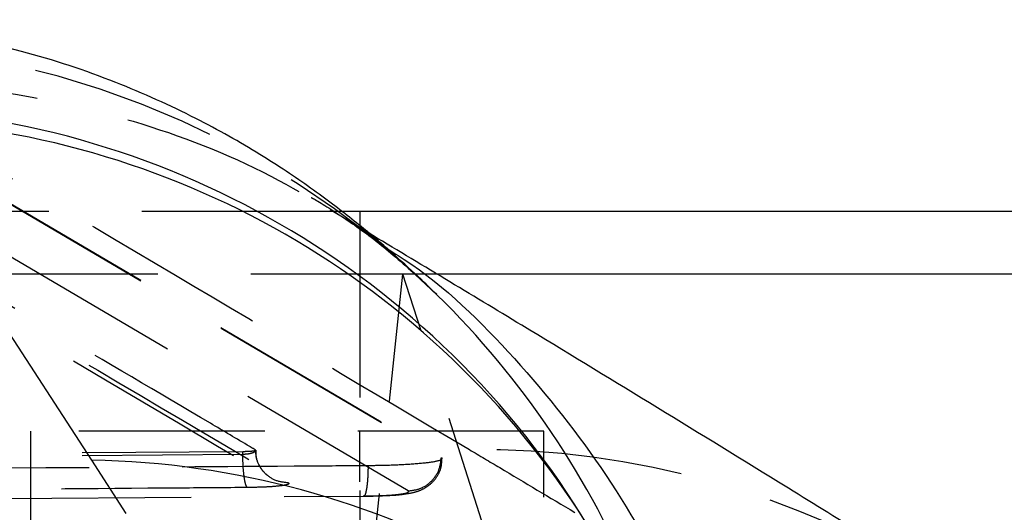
# Model space of a CAD drawing. Extents: x 50 to 498, y 43 to 374.
# Tile 14 of 26: x 121.47 to 130.44, y 100.96 to 105.44. Entities that reach past the tile are written whole.
import ezdxf

# ---------------------------------------------------------------- set-up
doc = ezdxf.new("R2010")
doc.units = 0
doc.header["$LTSCALE"] = 1.333333
doc.linetypes.add('HIDDEN', pattern=[1.905, 1.27, -0.635])
doc.layers.get('0').update_dxf_attribs({"linetype": 'CONTINUOUS'})

msp = doc.modelspace()

# ---------------------------------------------------------------- linework, layer by layer
at = {"color": 7, "linetype": 'HIDDEN'}
for p, q in [((118.9256, 105.2163), (125.3109, 101.4576)), ((118.9256, 105.2074), (125.3109, 101.4563)), ((125.0083, 101.153), (118.6306, 104.9042)), ((124.2787, 103.6958), (118.0602, 103.6958)), ((124.6434, 103.5029), (124.2989, 103.7105)), ((124.5686, 103.6958), (124.5686, 99.4458)), ((125.2707, 103.1251), (117.6671, 103.1251)), ((124.5695, 99.4445), (124.9617, 103.1251)), ((140.564, 103.1251), (124.9617, 103.1251)), ((125.8978, 100.1972), (124.9617, 103.1251)), ((125.2237, 102.9826), (125.2845, 102.9201)), ((126.2447, 101.6958), (119.8947, 101.6958)), ((121.5697, 101.6958), (121.5697, 98.6958)), ((124.5697, 98.6958), (124.5697, 101.6958)), ((126.2447, 75.6958), (126.2447, 101.6958)), ((111.8822, 101.4256), (123.503, 101.5125)), ((111.8822, 101.4028), (123.503, 101.4871)), ((123.503, 101.4871), (123.503, 101.5125)), ((123.6202, 101.524), (123.6187, 101.5257)), ((111.1814, 101.0192), (124.5995, 101.1064))]:
    msp.add_line(p, q, dxfattribs=at)
at = {"color": 7, "linetype": 'CONTINUOUS'}
for p, q in [((122.1284, 101.4333), (120.1141, 104.529)), ((133.6625, 103.6958), (124.2787, 103.6958)), ((122.4423, 100.9487), (122.1284, 101.4333))]:
    msp.add_line(p, q, dxfattribs=at)
at = {"color": 8, "linetype": 'CONTINUOUS'}
msp.add_line((133.2693, 103.1251), (125.2707, 103.1251), dxfattribs=at)
at = {"color": 7, "linetype": 'HIDDEN', "flags": 128}
msp.add_lwpolyline([(125.311, 101.4576), (125.3133, 101.4559), (125.3157, 101.4541)], dxfattribs=at)
at = {"color": 7, "linetype": 'HIDDEN'}
for centre, radius, start, end in [((119.6637, 97.1957), 8.0252, 45.68158, 91.67482), ((125.6424, 93.6079), 7.9214, 58.11549, 90.55038), ((120.0245, 96.7133), 7.8009, 3.90361, 32.97023)]:
    msp.add_arc(centre, radius, start, end, dxfattribs=at)
at = {"color": 8, "linetype": 'CONTINUOUS'}
for centre, radius, start, end in [((119.8903, 96.7377), 7.9015, 31.12158, 88.86949), ((119.9704, 96.6491), 7.8813, 33.14813, 88.95496), ((119.6755, 97.2162), 8.0023, 22.25015, 45.63973), ((121.9794, 93.5538), 7.8809, 33.13075, 88.91672)]:
    msp.add_arc(centre, radius, start, end, dxfattribs=at)
at = {"color": 7, "linetype": 'CONTINUOUS'}
for points, knots in [([(125.2695, 102.9386), (125.2065, 103.0001), (125.0794, 103.1241), (124.8282, 103.3516), (124.5172, 103.613), (124.1338, 103.9044), (123.655, 104.2242), (123.0584, 104.5614), (122.3299, 104.89), (121.4801, 105.1735), (120.54, 105.3599), (119.8332, 105.4447), (119.4481, 105.4263), (119.3972, 105.4239)], [0, 0, 0, 0, 0.095602, 0.192559, 0.278227, 0.359677, 0.441564, 0.530952, 0.632175, 0.74341, 0.860613, 0.981607, 1, 1, 1, 1]), ([(129.8271, 100.3373), (129.3424, 100.6379), (128.0534, 101.4373), (126.3571, 102.4726), (125.1107, 103.222), (124.6434, 103.5029)], [0, 0, 0, 0, 0.273628, 0.72772, 1, 1, 1, 1]), ([(124.8223, 103.3531), (124.8728, 103.3219), (125.3057, 103.0543), (125.9979, 102.372), (126.8407, 101.3176), (127.4706, 100.1886), (127.7124, 99.3907), (127.8227, 99.0266)], [0, 0, 0, 0, 0.033237, 0.285034, 0.536831, 0.788627, 1, 1, 1, 1])]:
    msp.add_open_spline(points, degree=3, knots=knots, dxfattribs=at)
at = {"color": 7, "linetype": 'HIDDEN'}
for points, knots in [([(123.6187, 101.5257), (123.6013, 101.536), (123.4644, 101.6169), (122.8498, 101.9797), (120.8034, 103.1805), (118.8788, 104.2929), (117.4313, 105.1295)], [0, 0, 0, 0, 0.008431, 0.0663, 0.297778, 1, 1, 1, 1]), ([(117.5664, 104.8843), (117.7707, 104.7664), (119.7846, 103.6047), (121.8517, 102.4124), (123.7142, 101.2976), (123.7646, 101.2675)], [0, 0, 0, 0, 0.098936, 0.975633, 1, 1, 1, 1]), ([(117.71, 104.8538), (118.7505, 104.2519), (120.8194, 103.0549), (122.8897, 101.8335), (123.9188, 101.2263)], [0, 0, 0, 0, 0.502927, 1, 1, 1, 1]), ([(119.947, 104.8532), (120.0137, 104.8548), (120.4549, 104.8653), (121.3485, 104.8071), (122.5944, 104.5233), (123.8027, 104.0455), (124.4988, 103.5728), (124.8223, 103.3531)], [0, 0, 0, 0, 0.038414, 0.254317, 0.514318, 0.77432, 1, 1, 1, 1]), ([(119.947, 104.8532), (120.9249, 104.276), (122.779, 103.1817), (124.6719, 102.0594), (125.5663, 101.529)], [0, 0, 0, 0, 0.527435, 1, 1, 1, 1]), ([(124.1264, 103.8213), (124.1336, 103.8174), (124.1978, 103.7829), (124.4079, 103.6508), (124.7339, 103.4227), (125.0014, 103.1866), (125.1256, 103.0769)], [0, 0, 0, 0, 0.043968, 0.390677, 0.716925, 1, 1, 1, 1]), ([(123.503, 101.4871), (123.5183, 101.488), (123.5488, 101.4898), (123.5861, 101.4977), (123.6115, 101.5085), (123.6197, 101.5179), (123.6201, 101.5231), (123.6202, 101.524)], [0, 0, 0, 0, 0.235698, 0.472681, 0.711564, 0.95211, 1, 1, 1, 1]), ([(123.503, 101.5125), (123.5182, 101.5128), (123.5486, 101.5133), (123.586, 101.5158), (123.6116, 101.5192), (123.6197, 101.5221), (123.6201, 101.5237), (123.6202, 101.524)], [0, 0, 0, 0, 0.239252, 0.478507, 0.717397, 0.955538, 1, 1, 1, 1]), ([(123.5444, 101.1837), (123.5391, 101.1911), (123.5286, 101.2057), (123.5152, 101.2771), (123.5056, 101.374), (123.5039, 101.4494), (123.503, 101.4871)], [0, 0, 0, 0, 0.250001, 0.500006, 0.750001, 1, 1, 1, 1]), ([(123.9188, 101.2263), (123.8791, 101.2305), (123.7997, 101.239), (123.7001, 101.309), (123.6317, 101.4086), (123.623, 101.4871), (123.6187, 101.5257)], [0, 0, 0, 0, 0.2519876, 0.503976, 0.7559641, 1, 1, 1, 1]), ([(123.7286, 101.2934), (123.7239, 101.2972), (123.6994, 101.3166), (123.6553, 101.3737), (123.6217, 101.4511), (123.6241, 101.5044), (123.625, 101.5237)], [0, 0, 0, 0, 0.0795238, 0.4097859, 0.7860846, 1, 1, 1, 1]), ([(125.5663, 101.529), (125.6586, 101.4742), (125.9777, 101.2847), (126.2979, 101.0934), (126.5256, 100.9574)], [0, 0, 0, 0, 0.289129, 1, 1, 1, 1]), ([(125.3157, 101.4541), (125.3156, 101.4462), (125.3154, 101.4304), (125.2027, 101.4089), (125.0205, 101.3924), (124.8199, 101.3839), (124.6883, 101.3823), (124.6434, 101.3817)], [0, 0, 0, 0, 0.221582, 0.443156, 0.664556, 0.885648, 1, 1, 1, 1]), ([(124.9812, 101.1258), (125.0095, 101.1301), (125.056, 101.1371), (125.1305, 101.161), (125.2068, 101.2052), (125.2726, 101.2776), (125.3149, 101.3632), (125.3146, 101.4234), (125.3145, 101.4471)], [0, 0, 0, 0, 0.2317356, 0.3813685, 0.5340872, 0.6976099, 0.8808371, 1, 1, 1, 1]), ([(125.0083, 101.153), (125.0476, 101.1578), (125.1262, 101.1675), (125.2257, 101.2377), (125.296, 101.3376), (125.306, 101.4167), (125.311, 101.4562)], [0, 0, 0, 0, 0.2500011, 0.4999997, 0.7500012, 1, 1, 1, 1]), ([(124.6434, 101.3817), (124.4693, 101.3805), (123.4913, 101.3736), (119.0182, 101.3431), (114.7194, 101.3184), (111.2246, 101.2984)], [0, 0, 0, 0, 0.0389186, 0.2186605, 1, 1, 1, 1]), ([(124.6434, 101.3817), (124.6433, 101.3701), (124.6431, 101.3376), (124.6412, 101.2861), (124.6373, 101.231), (124.6318, 101.1835), (124.6249, 101.1457), (124.617, 101.1194), (124.6084, 101.1046), (124.6025, 101.1058), (124.5995, 101.1064)], [0, 0, 0, 0, 0.0737773, 0.2060939, 0.3384156, 0.4707314, 0.6030514, 0.7353673, 0.8676945, 1, 1, 1, 1]), ([(123.9188, 101.2263), (123.9214, 101.2235), (123.928, 101.2164), (123.8952, 101.2051), (123.8137, 101.1944), (123.6932, 101.1864), (123.5945, 101.1846), (123.5444, 101.1837)], [0, 0, 0, 0, 0.135295, 0.350109, 0.564593, 0.778841, 1, 1, 1, 1]), ([(123.5444, 101.1837), (123.3434, 101.1821), (122.3385, 101.174), (118.4649, 101.1435), (114.7922, 101.1186), (111.9235, 101.0992)], [0, 0, 0, 0, 0.051886, 0.259428, 1, 1, 1, 1]), ([(124.5995, 101.1064), (124.6363, 101.1069), (124.7262, 101.1081), (124.8533, 101.1145), (124.9578, 101.1253), (125.0166, 101.1388), (125.0111, 101.1483), (125.0083, 101.153)], [0, 0, 0, 0, 0.148307, 0.362794, 0.577757, 0.793533, 1, 1, 1, 1]), ([(124.6033, 101.1052), (124.612, 101.1053), (124.688, 101.1058), (124.8285, 101.1117), (124.9354, 101.1171), (124.9808, 101.1257), (124.9812, 101.1258)], [0, 0, 0, 0, 0.059139, 0.515257, 0.995, 1, 1, 1, 1])]:
    msp.add_open_spline(points, degree=3, knots=knots, dxfattribs=at)

doc.saveas('drawing.dxf')
